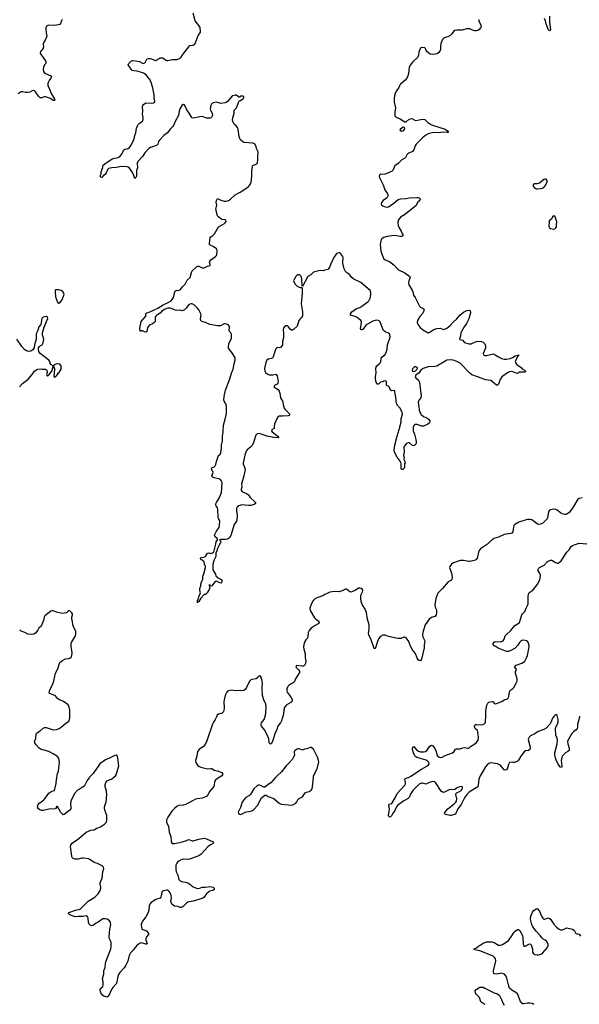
# Model space of a CAD drawing. Header units: inches. Extents: x 1954800 to 2060275, y 904969 to 1016298.
# Tile 49 of 77: x 2004461 to 2014614, y 955884 to 973749. Entities that reach past the tile are written whole.
import ezdxf

# ---------------------------------------------------------------- set-up
doc = ezdxf.new("R2010")
doc.units = ezdxf.units.IN
doc.header["$MEASUREMENT"] = 0
for name, color, linetype in [('C0905', 7, 'Continuous'), ('C0906', 7, 'Continuous'), ('C0907', 7, 'Continuous'), ('C0915', 7, 'Continuous'), ('C0916', 7, 'Continuous'), ('C0917', 7, 'Continuous')]:
    doc.layers.add(name, color=color, linetype=linetype)

msp = doc.modelspace()

# ---------------------------------------------------------------- linework, layer by layer
at = {"layer": 'C0905', "color": 6}
for points, elevation in [([(2005725, 960000), (2005690, 959955), (2005658, 959882), (2005637, 959850), (2005591, 959809), (2005509, 959770), (2005454, 959710), (2005389, 959570), (2005382, 959530), (2005392, 959450), (2005387, 959430), (2005371, 959409), (2005270, 959329), (2005250, 959325), (2005230, 959339), (2005210, 959366), (2005150, 959472), (2005134, 959474), (2005130, 959481), (2005125, 959450), (2005110, 959429), (2004990, 959423), (2004890, 959398), (2004859, 959399), (2004824, 959410), (2004801, 959430), (2004790, 959450), (2004787, 959467), (2004794, 959510), (2004811, 959530), (2004894, 959586), (2004914, 959606), (2004990, 959715), (2005046, 959754), (2005090, 959764), (2005124, 959890), (2005130, 959970), (2005137, 959990), (2005138, 960000)], 700), ([(2008080, 960000), (2008050, 959980), (2008010, 959943), (2007994, 959910), (2007992, 959870), (2007981, 959839), (2007910, 959753), (2007875, 959685), (2007858, 959662), (2007830, 959646), (2007774, 959626), (2007690, 959615), (2007650, 959605), (2007610, 959585), (2007530, 959537), (2007470, 959508), (2007430, 959498), (2007350, 959490), (2007321, 959479), (2007270, 959439), (2007220, 959390), (2007150, 959280), (2007127, 959230), (2007127, 959190), (2007160, 959110), (2007175, 959010), (2007202, 958930), (2007210, 958831), (2007230, 958804), (2007250, 958799), (2007270, 958800), (2007358, 958822), (2007410, 958830), (2007475, 958850), (2007510, 958869), (2007530, 958873), (2007590, 958852), (2007610, 958852), (2007710, 958882), (2007810, 958899), (2007850, 958888), (2007974, 958830), (2007976, 958810), (2007922, 958778), (2007877, 958743), (2007753, 958610), (2007710, 958581), (2007543, 958517), (2007510, 958512), (2007430, 958515), (2007390, 958506), (2007350, 958484), (2007330, 958470), (2007310, 958447), (2007296, 958410), (2007292, 958370), (2007295, 958330), (2007303, 958290), (2007331, 958230), (2007350, 958150), (2007370, 958124), (2007394, 958114), (2007470, 958102), (2007510, 958089), (2007550, 958067), (2007610, 958018), (2007670, 957989), (2007710, 957985), (2007770, 958007), (2007830, 958007), (2007910, 958022), (2007970, 958010), (2007988, 957990), (2007988, 957970), (2007968, 957950), (2007910, 957937), (2007890, 957927), (2007850, 957890), (2007810, 957830), (2007781, 957810), (2007730, 957790), (2007610, 957754), (2007536, 957744), (2007510, 957735), (2007490, 957721), (2007430, 957660), (2007390, 957638), (2007370, 957639), (2007330, 957661), (2007270, 957668), (2007243, 957683), (2007223, 957703), (2007209, 957729), (2007204, 957750), (2007213, 957810), (2007210, 957856), (2007190, 957906), (2007175, 957930), (2007150, 957953), (2007130, 957958), (2007070, 957945), (2007046, 957930), (2007039, 957910), (2007030, 957850), (2007023, 957830), (2007008, 957812), (2006930, 957786), (2006844, 957730), (2006820, 957700), (2006809, 957671), (2006806, 957594), (2006792, 957548), (2006751, 957470), (2006690, 957390), (2006666, 957330), (2006669, 957270), (2006680, 957250), (2006750, 957221), (2006769, 957209), (2006787, 957190), (2006798, 957170), (2006797, 957150), (2006758, 957102), (2006747, 957070), (2006749, 957049), (2006773, 956987), (2006763, 956977), (2006750, 956977), (2006670, 956997), (2006646, 956994), (2006590, 956955), (2006552, 956910), (2006528, 956872), (2006470, 956820), (2006446, 956770), (2006423, 956670), (2006379, 956581), (2006355, 956545), (2006277, 956463), (2006252, 956428), (2006240, 956390), (2006225, 956290), (2006216, 956264), (2006151, 956189), (2006129, 956150), (2006073, 956030), (2006050, 956016), (2005990, 956034), (2005970, 956046), (2005950, 956066), (2005935, 956090), (2005929, 956109), (2005924, 956156), (2005927, 956173), (2005967, 956210), (2005975, 956230), (2005975, 956290), (2005966, 956350), (2005989, 956430), (2005987, 956490), (2006014, 956550), (2006018, 956622), (2006025, 956655), (2006113, 956890), (2006123, 956930), (2006119, 957010), (2006093, 957073), (2006084, 957110), (2006098, 957250), (2006115, 957330), (2006108, 957370), (2006090, 957398), (2006050, 957427), (2006010, 957437), (2005970, 957435), (2005950, 957426), (2005884, 957376), (2005835, 957350), (2005802, 957318), (2005767, 957307), (2005739, 957319), (2005721, 957341), (2005707, 957370), (2005703, 957450), (2005692, 957470), (2005670, 957487), (2005610, 957476), (2005530, 957479), (2005470, 957471), (2005374, 957510), (2005345, 957530), (2005352, 957550), (2005370, 957559), (2005471, 957591), (2005550, 957608), (2005570, 957621), (2005706, 957754), (2005822, 957830), (2005882, 957890), (2005920, 957950), (2005935, 957990), (2005936, 958010), (2005920, 958070), (2005920, 958090), (2005957, 958170), (2005971, 958289), (2005987, 958350), (2005984, 958370), (2005956, 958396), (2005870, 958441), (2005830, 958449), (2005810, 958457), (2005736, 958510), (2005710, 958521), (2005617, 958537), (2005590, 958534), (2005523, 958517), (2005470, 958519), (2005430, 958530), (2005411, 958550), (2005406, 958570), (2005386, 958750), (2005390, 958774), (2005413, 958807), (2005532, 958890), (2005670, 959008), (2005750, 959043), (2005811, 959049), (2005862, 959078), (2005930, 959105), (2006000, 959150), (2006021, 959170), (2006034, 959190), (2006043, 959230), (2006040, 959310), (2006005, 959405), (2005999, 959450), (2006005, 959490), (2006029, 959551), (2006043, 959690), (2006034, 959750), (2006009, 959830), (2006010, 959870), (2006026, 959910), (2006050, 959940), (2006070, 959954), (2006118, 959970), (2006150, 959989), (2006163, 960000)], 700), ([(2009103, 960000), (2009015, 959905), (2008990, 959882), (2008910, 959825), (2008890, 959822), (2008830, 959856), (2008810, 959863), (2008790, 959862), (2008770, 959851), (2008710, 959793), (2008648, 959692), (2008630, 959671), (2008565, 959635), (2008519, 959590), (2008495, 959550), (2008466, 959454), (2008426, 959370), (2008429, 959349), (2008450, 959332), (2008470, 959330), (2008510, 959349), (2008552, 959368), (2008670, 959396), (2008710, 959418), (2008776, 959490), (2008851, 959629), (2008870, 959650), (2008910, 959678), (2008930, 959678), (2008970, 959654), (2009070, 959617), (2009170, 959531), (2009190, 959520), (2009210, 959515), (2009390, 959495), (2009430, 959507), (2009470, 959535), (2009490, 959559), (2009514, 959606), (2009530, 959620), (2009589, 959651), (2009638, 959722), (2009664, 959736), (2009710, 959745), (2009750, 959767), (2009767, 959793), (2009776, 959830), (2009791, 960000)], 800)]:
    msp.add_lwpolyline(points, dxfattribs=dict(at, elevation=elevation))
at = {"layer": 'C0906', "color": 6}
for points, elevation in [([(2010000, 969202), (2009970, 969193), (2009910, 969197), (2009790, 969169), (2009743, 969117), (2009690, 969089), (2009590, 968906), (2009585, 968925), (2009580, 969050), (2009569, 969089), (2009550, 969110), (2009530, 969117), (2009510, 969117), (2009490, 969108), (2009470, 969090), (2009446, 969050), (2009430, 969010), (2009432, 968992), (2009457, 968950), (2009495, 968915), (2009530, 968896), (2009550, 968891), (2009572, 968892), (2009584, 968884), (2009586, 968790), (2009569, 968591), (2009590, 968450), (2009593, 968390), (2009589, 968370), (2009575, 968345), (2009554, 968330), (2009526, 968294), (2009493, 968187), (2009430, 968126), (2009410, 968117), (2009390, 968117), (2009370, 968131), (2009350, 968156), (2009339, 968179), (2009317, 968197), (2009290, 968195), (2009258, 968170), (2009246, 968150), (2009241, 968130), (2009247, 968053), (2009245, 967975), (2009230, 967910), (2009227, 967850), (2009218, 967830), (2009190, 967802), (2009170, 967798), (2009130, 967801), (2009110, 967774), (2009090, 967730), (2009057, 967630), (2009045, 967610), (2009030, 967600), (2008969, 967591), (2008942, 967570), (2008926, 967530), (2008903, 967423), (2008908, 967370), (2008919, 967350), (2008950, 967325), (2008990, 967306), (2009010, 967304), (2009054, 967306), (2009110, 967317), (2009130, 967286), (2009147, 967213), (2009148, 967190), (2009143, 967157), (2009130, 967136), (2009083, 967110), (2009073, 967090), (2009150, 967039), (2009170, 967010), (2009182, 966970), (2009194, 966890), (2009210, 966857), (2009231, 966831), (2009242, 966770), (2009262, 966702), (2009277, 966677), (2009364, 966590), (2009351, 966570), (2009330, 966564), (2009230, 966557), (2009170, 966558), (2009149, 966551), (2009136, 966530), (2009085, 966415), (2009077, 966370), (2009076, 966330), (2009037, 966310), (2009032, 966290), (2009043, 966270), (2009097, 966230), (2009130, 966199), (2009147, 966190), (2009161, 966170), (2009156, 966164), (2009069, 966171), (2008950, 966194), (2008825, 966235), (2008790, 966239), (2008770, 966234), (2008747, 966210), (2008704, 966076), (2008677, 966023), (2008649, 965991), (2008590, 965945), (2008570, 965918), (2008548, 965850), (2008518, 965710), (2008517, 965690), (2008521, 965670), (2008542, 965630), (2008549, 965590), (2008529, 965470), (2008483, 965330), (2008492, 965270), (2008478, 965230), (2008478, 965210), (2008490, 965193), (2008503, 965183), (2008578, 965150), (2008611, 965130), (2008641, 965081), (2008724, 965010), (2008738, 964990), (2008741, 964970), (2008718, 964950), (2008650, 964935), (2008610, 964933), (2008550, 964942), (2008490, 964944), (2008434, 964926), (2008412, 964910), (2008403, 964897), (2008393, 964870), (2008393, 964850), (2008408, 964750), (2008402, 964678), (2008392, 964650), (2008351, 964589), (2008292, 964388), (2008267, 964350), (2008230, 964326), (2008190, 964318), (2008110, 964320), (2008087, 964310), (2008105, 964290), (2008109, 964270), (2008105, 964255), (2008084, 964230), (2008075, 964205), (2008048, 964152), (2008038, 964110), (2008019, 964070), (2008017, 964010), (2007988, 963950), (2007964, 963870), (2007966, 963766), (2008012, 963690), (2008021, 963661), (2008063, 963623), (2008117, 963590), (2008130, 963575), (2008130, 963544), (2008110, 963527), (2008090, 963532), (2008030, 963564), (2008010, 963555), (2007950, 963479), (2007930, 963468), (2007918, 963490), (2007910, 963493), (2007894, 963490), (2007912, 963450), (2007896, 963410), (2007870, 963365), (2007862, 963358), (2007850, 963329), (2007830, 963322), (2007810, 963322), (2007746, 963254), (2007710, 963194), (2007696, 963184), (2007690, 963169), (2007687, 963210), (2007699, 963230), (2007710, 963276), (2007743, 963350), (2007732, 963390), (2007732, 963428), (2007745, 963475), (2007747, 963510), (2007758, 963550), (2007784, 963590), (2007783, 963650), (2007803, 963697), (2007833, 963810), (2007831, 963830), (2007817, 963870), (2007809, 963910), (2007792, 963932), (2007759, 963950), (2007742, 963970), (2007742, 963978), (2007746, 963990), (2007800, 964000), (2007830, 964011), (2007871, 964069), (2007890, 964076), (2007930, 964066), (2007950, 964068), (2007984, 964090), (2008021, 964230), (2008027, 964273), (2008048, 964310), (2008047, 964330), (2008004, 964370), (2007998, 964390), (2008001, 964410), (2008030, 964469), (2008073, 964530), (2008086, 964570), (2008090, 964650), (2008087, 964670), (2008070, 964699), (2008064, 964724), (2008058, 964870), (2008050, 964893), (2008024, 964930), (2008016, 964950), (2008032, 964990), (2008081, 965070), (2008121, 965170), (2008131, 965250), (2008133, 965350), (2008119, 965390), (2008105, 965405), (2008090, 965413), (2007990, 965439), (2007964, 965450), (2007945, 965470), (2007971, 965531), (2007947, 965587), (2007944, 965610), (2007954, 965626), (2007990, 965638), (2008008, 965652), (2008019, 965681), (2008030, 965731), (2008070, 965841), (2008090, 965851), (2008104, 965870), (2008112, 965890), (2008122, 965970), (2008122, 966030), (2008141, 966110), (2008140, 966190), (2008153, 966270), (2008156, 966390), (2008190, 966501), (2008210, 966579), (2008213, 966610), (2008216, 966690), (2008214, 966734), (2008201, 966781), (2008170, 966829), (2008165, 966845), (2008170, 966910), (2008198, 967030), (2008271, 967230), (2008304, 967336), (2008335, 967410), (2008354, 967506), (2008373, 967570), (2008373, 967613), (2008367, 967627), (2008313, 967713), (2008263, 967770), (2008252, 967790), (2008248, 967810), (2008257, 967870), (2008301, 967970), (2008306, 968006), (2008304, 968044), (2008290, 968069), (2008269, 968090), (2008261, 968110), (2008269, 968170), (2008265, 968185), (2008250, 968209), (2008230, 968221), (2008190, 968233), (2008170, 968229), (2008103, 968197), (2008050, 968192), (2007910, 968217), (2007830, 968252), (2007766, 968270), (2007749, 968289), (2007741, 968321), (2007752, 968390), (2007750, 968410), (2007710, 968487), (2007690, 968516), (2007632, 968570), (2007590, 968591), (2007570, 968595), (2007530, 968584), (2007484, 968516), (2007453, 968487), (2007428, 968472), (2007410, 968468), (2007370, 968476), (2007310, 968470), (2007279, 968479), (2007215, 968510), (2007190, 968514), (2007147, 968513), (2007102, 968498), (2007042, 968458), (2007010, 968426), (2006950, 968390), (2006931, 968370), (2006920, 968350), (2006922, 968290), (2006917, 968270), (2006890, 968242), (2006870, 968229), (2006826, 968214), (2006804, 968196), (2006782, 968158), (2006767, 968093), (2006758, 968082), (2006750, 968078), (2006724, 968084), (2006690, 968106), (2006670, 968102), (2006650, 968089), (2006640, 968130), (2006641, 968150), (2006667, 968270), (2006748, 968370), (2006750, 968410), (2006758, 968422), (2006766, 968430), (2006810, 968444), (2006970, 968517), (2007064, 968576), (2007144, 968610), (2007210, 968650), (2007230, 968673), (2007250, 968710), (2007264, 968750), (2007268, 968792), (2007274, 968810), (2007290, 968828), (2007306, 968834), (2007350, 968839), (2007370, 968846), (2007417, 968903), (2007446, 968930), (2007462, 968950), (2007499, 969021), (2007554, 969070), (2007577, 969163), (2007590, 969190), (2007670, 969265), (2007690, 969276), (2007710, 969274), (2007770, 969249), (2007790, 969244), (2007810, 969245), (2007870, 969277), (2007898, 969282), (2007915, 969290), (2007919, 969310), (2007906, 969350), (2007912, 969370), (2007932, 969390), (2008014, 969450), (2008033, 969470), (2008040, 969490), (2008043, 969550), (2008041, 969570), (2008029, 969590), (2007970, 969636), (2007919, 969659), (2007905, 969670), (2007903, 969690), (2007916, 969790), (2007930, 969812), (2007968, 969832), (2007998, 969862), (2008070, 969988), (2008090, 970000)], 600), ([(2004455, 967085), (2004510, 967150), (2004614, 967226), (2004687, 967310), (2004731, 967369), (2004770, 967403), (2004790, 967410), (2004830, 967415), (2004871, 967409), (2004931, 967411), (2004950, 967396), (2004960, 967370), (2004960, 967350), (2004948, 967308), (2004951, 967291), (2004967, 967287), (2004999, 967310), (2005047, 967370), (2005068, 967448), (2005068, 967468), (2005028, 967490), (2005015, 967510), (2005017, 967530), (2005009, 967550), (2004989, 967570), (2004833, 967693), (2004810, 967730), (2004800, 967770), (2004804, 967796), (2004818, 967822), (2004841, 967839), (2004870, 967849), (2004890, 967885), (2004898, 967950), (2004874, 968030), (2004874, 968070), (2004906, 968170), (2004949, 968271), (2004969, 968330), (2004968, 968350), (2004950, 968362), (2004910, 968356), (2004890, 968349), (2004863, 968330), (2004843, 968217), (2004806, 968174), (2004793, 968107), (2004762, 968050), (2004758, 968030), (2004759, 967950), (2004730, 967850), (2004722, 967798), (2004700, 967760), (2004666, 967734), (2004630, 967730), (2004610, 967733), (2004582, 967742), (2004557, 967757), (2004501, 967821), (2004410, 967950)], 700), ([(2010000, 963317), (2009970, 963300), (2009850, 963257), (2009810, 963233), (2009790, 963215), (2009772, 963190), (2009736, 963110), (2009728, 963070), (2009734, 963030), (2009810, 962898), (2009833, 962873), (2009881, 962841), (2009890, 962830), (2009892, 962810), (2009877, 962790), (2009822, 962758), (2009750, 962706), (2009713, 962667), (2009693, 962630), (2009689, 962550), (2009683, 962530), (2009650, 962495), (2009634, 962470), (2009617, 962410), (2009611, 962370), (2009616, 962330), (2009641, 962250), (2009639, 962170), (2009652, 962110), (2009644, 962070), (2009628, 962032), (2009610, 962021), (2009590, 962018), (2009491, 962029), (2009477, 962023), (2009470, 962010), (2009484, 961990), (2009527, 961947), (2009536, 961930), (2009535, 961905), (2009466, 961790), (2009439, 961730), (2009424, 961716), (2009372, 961690), (2009345, 961670), (2009324, 961650), (2009307, 961610), (2009307, 961570), (2009315, 961550), (2009387, 961450), (2009403, 961410), (2009406, 961390), (2009396, 961370), (2009381, 961359), (2009295, 961310), (2009275, 961290), (2009264, 961270), (2009253, 961230), (2009246, 961150), (2009214, 961026), (2009195, 960990), (2009158, 960950), (2009145, 960930), (2009126, 960870), (2009090, 960790), (2009053, 960670), (2009030, 960618), (2009010, 960603), (2008990, 960626), (2008980, 960700), (2008959, 960759), (2008903, 960863), (2008847, 960930), (2008840, 960950), (2008841, 960970), (2008850, 960990), (2008894, 961050), (2008921, 961130), (2008928, 961170), (2008935, 961290), (2008929, 961330), (2008889, 961410), (2008868, 961490), (2008859, 961630), (2008868, 961710), (2008850, 961809), (2008830, 961838), (2008810, 961844), (2008790, 961829), (2008777, 961810), (2008750, 961791), (2008670, 961775), (2008650, 961767), (2008630, 961750), (2008577, 961630), (2008557, 961603), (2008530, 961580), (2008490, 961572), (2008430, 961576), (2008370, 961571), (2008310, 961583), (2008247, 961570), (2008230, 961563), (2008217, 961550), (2008190, 961490), (2008168, 961408), (2008165, 961370), (2008169, 961269), (2008162, 961210), (2008154, 961186), (2008134, 961166), (2008070, 961151), (2008046, 961130), (2008030, 961103), (2008009, 961050), (2007977, 961003), (2007961, 960970), (2007854, 960666), (2007824, 960596), (2007797, 960563), (2007718, 960510), (2007687, 960470), (2007672, 960388), (2007650, 960310), (2007657, 960270), (2007685, 960225), (2007719, 960199), (2007750, 960185), (2007870, 960157), (2007930, 960163), (2007950, 960160), (2007992, 960132), (2008070, 960115), (2008128, 960088), (2008143, 960070), (2008142, 960050), (2008127, 960030), (2008080, 960000)], 700), ([(2005138, 960000), (2005146, 960070), (2005165, 960115), (2005182, 960270), (2005173, 960350), (2005150, 960379), (2005067, 960430), (2004990, 960469), (2004836, 960516), (2004810, 960537), (2004762, 960590), (2004733, 960630), (2004728, 960650), (2004753, 960710), (2004763, 960790), (2004783, 960817), (2004833, 960847), (2004890, 960896), (2004910, 960905), (2004944, 960904), (2005050, 960870), (2005073, 960867), (2005130, 960871), (2005178, 960890), (2005211, 960910), (2005290, 960982), (2005350, 961024), (2005362, 961050), (2005370, 961083), (2005368, 961230), (2005355, 961290), (2005340, 961320), (2005257, 961377), (2005173, 961413), (2005150, 961433), (2005110, 961482), (2005070, 961502), (2005003, 961523), (2004995, 961535), (2005008, 961590), (2005051, 961669), (2005083, 961750), (2005093, 961810), (2005113, 961890), (2005156, 961970), (2005175, 962050), (2005192, 962088), (2005223, 962117), (2005290, 962152), (2005350, 962156), (2005370, 962163), (2005399, 962190), (2005410, 962210), (2005414, 962266), (2005395, 962370), (2005398, 962430), (2005404, 962450), (2005471, 962569), (2005482, 962610), (2005477, 962657), (2005447, 962710), (2005426, 962770), (2005420, 962830), (2005408, 962870), (2005410, 962910), (2005420, 962950), (2005419, 962970), (2005410, 962989), (2005370, 963026), (2005351, 963029), (2005311, 962990), (2005270, 962980), (2005230, 962977), (2005130, 962998), (2005070, 963021), (2005050, 963024), (2005024, 963016), (2004970, 962978), (2004917, 962930), (2004907, 962910), (2004894, 962850), (2004852, 962748), (2004809, 962710), (2004789, 962670), (2004750, 962618), (2004718, 962602), (2004670, 962597), (2004610, 962602), (2004556, 962630), (2004490, 962654), (2004461, 962681)], 700), ([(2006163, 960000), (2006198, 960030), (2006213, 960050), (2006259, 960210), (2006243, 960350), (2006230, 960395), (2006210, 960404), (2006190, 960398), (2006091, 960349), (2006018, 960322), (2005913, 960250), (2005878, 960190), (2005818, 960110), (2005796, 960070), (2005733, 960010), (2005725, 960000)], 700), ([(2009791, 960000), (2009794, 960030), (2009861, 960159), (2009886, 960286), (2009885, 960310), (2009866, 960366), (2009790, 960515), (2009750, 960544), (2009730, 960546), (2009670, 960519), (2009630, 960514), (2009590, 960496), (2009530, 960522), (2009510, 960521), (2009484, 960510), (2009456, 960490), (2009441, 960470), (2009438, 960450), (2009444, 960410), (2009440, 960390), (2009409, 960330), (2009343, 960257), (2009294, 960210), (2009210, 960105), (2009130, 960029), (2009103, 960000)], 800)]:
    msp.add_lwpolyline(points, dxfattribs=dict(at, elevation=elevation))
at = {"layer": 'C0906', "color": 6, "elevation": 700}
for points in [[(2005168, 968850), (2005112, 968850), (2005104, 968830), (2005103, 968810), (2005110, 968722), (2005150, 968626), (2005170, 968605), (2005190, 968611), (2005234, 968666), (2005265, 968750), (2005266, 968770), (2005243, 968810), (2005215, 968835)], [(2005150, 967504), (2005138, 967502), (2005102, 967490), (2005072, 967470), (2005072, 967450), (2005090, 967422), (2005094, 967406), (2005079, 967279), (2005090, 967261), (2005110, 967267), (2005130, 967287), (2005162, 967338), (2005175, 967350), (2005211, 967409), (2005216, 967430), (2005212, 967470), (2005190, 967497)]]:
    msp.add_lwpolyline(points, close=True, dxfattribs=at)
at = {"layer": 'C0907', "color": 6, "elevation": 600}
for points in [[(2008090, 970000), (2008175, 970050), (2008190, 970061), (2008209, 970090), (2008204, 970110), (2008190, 970118), (2008130, 970126), (2008110, 970138), (2008070, 970170), (2008052, 970192), (2008038, 970230), (2008023, 970290), (2008022, 970310), (2008035, 970385), (2008024, 970436), (2008029, 970471), (2008050, 970503), (2008110, 970472), (2008170, 970455), (2008210, 970457), (2008249, 970471), (2008285, 970495), (2008370, 970574), (2008460, 970620), (2008546, 970674), (2008606, 970714), (2008625, 970735), (2008649, 970771), (2008658, 970802), (2008671, 970910), (2008670, 970990), (2008683, 971090), (2008690, 971103), (2008703, 971110), (2008754, 971126), (2008773, 971150), (2008783, 971210), (2008779, 971281), (2008790, 971330), (2008787, 971350), (2008760, 971410), (2008750, 971450), (2008727, 971490), (2008710, 971504), (2008690, 971509), (2008530, 971523), (2008510, 971530), (2008469, 971569), (2008454, 971594), (2008443, 971630), (2008423, 971757), (2008413, 971793), (2008390, 971826), (2008355, 971855), (2008330, 971903), (2008324, 971930), (2008326, 971970), (2008352, 972050), (2008350, 972090), (2008354, 972110), (2008393, 972150), (2008430, 972247), (2008450, 972282), (2008470, 972285), (2008508, 972310), (2008528, 972330), (2008528, 972350), (2008510, 972359), (2008490, 972364), (2008470, 972361), (2008456, 972350), (2008450, 972338), (2008430, 972349), (2008390, 972382), (2008370, 972382), (2008330, 972368), (2008304, 972350), (2008230, 972265), (2008210, 972248), (2008190, 972240), (2008110, 972231), (2008030, 972250), (2007977, 972243), (2007950, 972230), (2007930, 972194), (2007918, 972130), (2007924, 972110), (2007953, 972050), (2007958, 972010), (2007950, 971988), (2007929, 971971), (2007910, 971964), (2007870, 971961), (2007850, 971964), (2007790, 971988), (2007769, 971991), (2007731, 971989), (2007616, 971964), (2007590, 971971), (2007570, 971990), (2007537, 972050), (2007491, 972111), (2007450, 972205), (2007430, 972210), (2007403, 972190), (2007365, 972130), (2007353, 972090), (2007342, 972010), (2007286, 971914), (2007253, 971830), (2007240, 971810), (2007190, 971760), (2007141, 971699), (2007074, 971646), (2006995, 971565), (2006980, 971540), (2006969, 971490), (2006948, 971472), (2006890, 971447), (2006834, 971430), (2006807, 971410), (2006729, 971331), (2006690, 971264), (2006605, 971175), (2006593, 971147), (2006596, 971064), (2006582, 971010), (2006580, 970910), (2006570, 970884), (2006550, 970869), (2006523, 970943), (2006496, 970996), (2006454, 971054), (2006432, 971072), (2006410, 971081), (2006310, 971085), (2006210, 971070), (2006130, 971064), (2006071, 971049), (2006061, 971039), (2006030, 970970), (2006010, 970943), (2005979, 970921), (2005950, 970886), (2005929, 970890), (2005929, 970929), (2005941, 970950), (2005938, 970990), (2005968, 971070), (2005968, 971090), (2005977, 971110), (2006030, 971153), (2006130, 971220), (2006157, 971230), (2006250, 971249), (2006270, 971261), (2006317, 971310), (2006350, 971390), (2006370, 971400), (2006410, 971405), (2006430, 971412), (2006455, 971430), (2006485, 971470), (2006536, 971590), (2006551, 971650), (2006570, 971695), (2006582, 971778), (2006597, 971823), (2006610, 971846), (2006630, 971867), (2006690, 971906), (2006703, 971930), (2006702, 971970), (2006687, 972033), (2006698, 972090), (2006690, 972170), (2006695, 972190), (2006707, 972210), (2006730, 972229), (2006750, 972238), (2006850, 972232), (2006890, 972239), (2006910, 972251), (2006914, 972270), (2006900, 972330), (2006902, 972390), (2006888, 972448), (2006879, 972510), (2006838, 972630), (2006816, 972670), (2006753, 972750), (2006710, 972776), (2006670, 972793), (2006593, 972813), (2006530, 972821), (2006503, 972830), (2006482, 972850), (2006439, 972910), (2006431, 972930), (2006436, 972950), (2006476, 972990), (2006490, 973001), (2006510, 973007), (2006610, 972997), (2006633, 972990), (2006690, 972961), (2006710, 972957), (2006730, 972964), (2006736, 972970), (2006768, 973032), (2006796, 973044), (2006830, 973046), (2006850, 973041), (2006910, 973012), (2006930, 973010), (2006950, 973018), (2006990, 973046), (2007010, 973054), (2007050, 973058), (2007070, 973050), (2007110, 973017), (2007130, 973006), (2007150, 973007), (2007233, 973027), (2007310, 973028), (2007350, 973037), (2007372, 973048), (2007392, 973068), (2007421, 973119), (2007550, 973278), (2007610, 973284), (2007630, 973296), (2007643, 973317), (2007699, 973461), (2007738, 973510), (2007743, 973530), (2007735, 973610), (2007710, 973642), (2007696, 973670), (2007643, 973730), (2007609, 973870)], [(2005230, 973750), (2005218, 973730), (2005202, 973678), (2005190, 973663), (2005167, 973653), (2005090, 973641), (2004990, 973652), (2004970, 973646), (2004946, 973630), (2004936, 973610), (2004934, 973586), (2004940, 973510), (2004954, 973450), (2004923, 973377), (2004892, 973330), (2004888, 973310), (2004893, 973253), (2004888, 973230), (2004870, 973202), (2004841, 973170), (2004834, 973150), (2004836, 973130), (2004848, 973110), (2004890, 973063), (2004934, 972990), (2004935, 972965), (2004928, 972950), (2004910, 972928), (2004893, 972890), (2004888, 972848), (2004894, 972810), (2004908, 972790), (2004932, 972772), (2005026, 972730), (2005036, 972710), (2005029, 972690), (2005004, 972656), (2004980, 972610), (2004973, 972590), (2004972, 972552), (2005001, 972490), (2005036, 972396), (2005090, 972310), (2005096, 972290), (2005090, 972284), (2005070, 972283), (2005018, 972318), (2004928, 972352), (2004910, 972353), (2004870, 972334), (2004851, 972330), (2004830, 972334), (2004800, 972360), (2004750, 972441), (2004730, 972459), (2004710, 972463), (2004690, 972459), (2004644, 972436), (2004606, 972426), (2004565, 972425), (2004510, 972440), (2004490, 972437), (2004435, 972405)]]:
    msp.add_lwpolyline(points, dxfattribs=at)
at = {"layer": 'C0915', "color": 6, "elevation": 700}
for points in [[(2012802, 960000), (2012791, 959969), (2012781, 959859), (2012770, 959831), (2012650, 959759), (2012610, 959729), (2012573, 959690), (2012530, 959630), (2012470, 959509), (2012409, 959430), (2012370, 959334), (2012290, 959310), (2012270, 959310), (2012179, 959330), (2012168, 959350), (2012190, 959390), (2012229, 959430), (2012341, 959519), (2012372, 959550), (2012383, 959570), (2012391, 959610), (2012372, 959688), (2012375, 959705), (2012395, 959725), (2012430, 959740), (2012470, 959766), (2012490, 959790), (2012497, 959810), (2012493, 959833), (2012470, 959838), (2012442, 959830), (2012399, 959810), (2012350, 959778), (2012290, 959783), (2012250, 959776), (2012170, 959734), (2012150, 959728), (2012130, 959733), (2012110, 959753), (2012003, 959910), (2011990, 959921), (2011970, 959926), (2011910, 959913), (2011830, 959881), (2011810, 959882), (2011770, 959897), (2011750, 959899), (2011710, 959881), (2011670, 959845), (2011596, 959764), (2011559, 959710), (2011525, 959635), (2011510, 959617), (2011430, 959578), (2011314, 959490), (2011295, 959465), (2011270, 959402), (2011250, 959370), (2011230, 959350), (2011210, 959307), (2011190, 959288), (2011170, 959277), (2011158, 959290), (2011154, 959310), (2011173, 959427), (2011159, 959510), (2011165, 959515), (2011212, 959530), (2011279, 959641), (2011309, 959710), (2011452, 959868), (2011461, 959890), (2011463, 959910), (2011448, 959972), (2011460, 959980), (2011510, 959999), (2011513, 960000)], [(2013790, 955879), (2013757, 955897), (2013714, 955906), (2013672, 955908), (2013610, 955891), (2013592, 955892), (2013570, 955904), (2013540, 955950), (2013510, 956033), (2013490, 956073), (2013461, 956101), (2013390, 956138), (2013350, 956177), (2013334, 956214), (2013300, 956360), (2013281, 956401), (2013257, 956430), (2013240, 956440), (2013210, 956447), (2013110, 956433), (2013076, 956436), (2013065, 956445), (2013057, 956470), (2013059, 956490), (2013099, 956670), (2013095, 956710), (2013084, 956730), (2013050, 956757), (2012890, 956827), (2012807, 956853), (2012715, 956870), (2012709, 956890), (2012750, 956912), (2012790, 956944), (2012830, 956966), (2012856, 956990), (2012930, 957016), (2013030, 957020), (2013070, 957008), (2013150, 956960), (2013170, 956957), (2013210, 956965), (2013270, 956997), (2013330, 957044), (2013380, 957110), (2013430, 957193), (2013450, 957213), (2013490, 957240), (2013510, 957242), (2013530, 957227), (2013584, 957130), (2013592, 957090), (2013594, 956974), (2013605, 956945), (2013610, 956941), (2013630, 956941), (2013710, 956982), (2013730, 956977), (2013741, 956961), (2013762, 956890), (2013766, 956830), (2013776, 956810), (2013810, 956787), (2013850, 956780), (2013876, 956784), (2013930, 956800), (2013950, 956816), (2014030, 956910), (2014048, 956950), (2014048, 956970), (2014031, 957010), (2014016, 957030), (2013996, 957050), (2013953, 957073), (2013931, 957091), (2013906, 957130), (2013832, 957212), (2013770, 957290), (2013753, 957330), (2013730, 957430), (2013737, 957483), (2013750, 957523), (2013766, 957554), (2013790, 957584), (2013830, 957618), (2013850, 957625), (2013890, 957577), (2013925, 957485), (2013950, 957447), (2013971, 957431), (2013990, 957432), (2014049, 957451), (2014070, 957449), (2014093, 957430), (2014150, 957339), (2014201, 957281), (2014246, 957246), (2014270, 957237), (2014310, 957238), (2014390, 957269), (2014410, 957268), (2014490, 957250), (2014518, 957230), (2014550, 957170), (2014570, 957160), (2014590, 957162), (2014610, 957156), (2014638, 957118)], [(2012899, 955879), (2012829, 955930), (2012819, 955950), (2012812, 955990), (2012803, 956010), (2012740, 956070), (2012730, 956085), (2012724, 956130), (2012745, 956155), (2012810, 956193), (2012830, 956197), (2012867, 956193), (2012900, 956180), (2012970, 956138), (2013070, 956091), (2013130, 956076), (2013164, 956044), (2013203, 955970), (2013221, 955921), (2013251, 955870)]]:
    msp.add_lwpolyline(points, dxfattribs=at)
at = {"layer": 'C0916', "color": 6}
for points, elevation in [([(2011333, 970000), (2011345, 969970), (2011384, 969910), (2011403, 969870), (2011412, 969850), (2011413, 969830), (2011390, 969818), (2011370, 969816), (2011270, 969832), (2011210, 969830), (2011130, 969816), (2011065, 969795), (2011039, 969781), (2011021, 969759), (2011001, 969670), (2011012, 969550), (2011055, 969435), (2011070, 969410), (2011093, 969393), (2011170, 969362), (2011255, 969295), (2011301, 969241), (2011333, 969213), (2011450, 969155), (2011537, 969090), (2011544, 969070), (2011520, 969010), (2011513, 968973), (2011520, 968940), (2011575, 968855), (2011594, 968810), (2011606, 968750), (2011638, 968710), (2011712, 968552), (2011734, 968534), (2011783, 968510), (2011800, 968490), (2011779, 968430), (2011719, 968361), (2011677, 968290), (2011675, 968250), (2011691, 968210), (2011706, 968190), (2011726, 968166), (2011768, 968130), (2011870, 968070), (2011890, 968071), (2011973, 968127), (2012030, 968148), (2012089, 968149), (2012149, 968129), (2012170, 968132), (2012210, 968151), (2012270, 968198), (2012330, 968269), (2012390, 968322), (2012447, 968390), (2012510, 968444), (2012571, 968471), (2012610, 968476), (2012630, 968472), (2012639, 968450), (2012639, 968430), (2012610, 968324), (2012570, 968239), (2012523, 968177), (2012476, 968090), (2012467, 968067), (2012458, 968010), (2012440, 967950), (2012444, 967944), (2012494, 967934), (2012530, 967889), (2012610, 967867), (2012653, 967867), (2012730, 967904), (2012770, 967915), (2012842, 967910), (2012870, 967899), (2012898, 967870), (2012913, 967830), (2012911, 967790), (2012872, 967690), (2012876, 967670), (2012898, 967658), (2012930, 967659), (2013050, 967685), (2013090, 967670), (2013150, 967630), (2013204, 967604), (2013250, 967591), (2013290, 967589), (2013357, 967603), (2013400, 967620), (2013450, 967648), (2013498, 967662), (2013511, 967671), (2013511, 967650), (2013499, 967641), (2013461, 967579), (2013453, 967550), (2013454, 967530), (2013477, 967497), (2013564, 967430), (2013576, 967416), (2013620, 967390), (2013640, 967370), (2013630, 967356), (2013610, 967352), (2013530, 967356), (2013490, 967330), (2013470, 967333), (2013410, 967361), (2013390, 967366), (2013350, 967357), (2013310, 967341), (2013210, 967266), (2013179, 967221), (2013150, 967136), (2013130, 967116), (2013110, 967117), (2013010, 967204), (2012910, 967214), (2012785, 967265), (2012664, 967304), (2012620, 967340), (2012454, 967514), (2012390, 967548), (2012327, 967570), (2012285, 967575), (2012211, 967569), (2012190, 967561), (2012030, 967464), (2011990, 967456), (2011870, 967450), (2011782, 967418), (2011745, 967395), (2011724, 967370), (2011710, 967344), (2011650, 967298), (2011639, 967270), (2011646, 967250), (2011694, 967210), (2011712, 967172), (2011743, 966917), (2011738, 966890), (2011708, 966850), (2011697, 966830), (2011693, 966810), (2011705, 966725), (2011707, 966667), (2011718, 966630), (2011747, 966587), (2011790, 966551), (2011845, 966525), (2011879, 966499), (2011900, 966470), (2011902, 966450), (2011888, 966430), (2011863, 966410), (2011790, 966374), (2011750, 966373), (2011670, 966407), (2011630, 966403), (2011610, 966385), (2011599, 966350), (2011597, 966290), (2011621, 966230), (2011649, 966130), (2011655, 966090), (2011653, 966067), (2011648, 966050), (2011631, 966030), (2011610, 966019), (2011585, 966025), (2011532, 966072), (2011510, 966073), (2011481, 966059), (2011443, 966017), (2011432, 965990), (2011439, 965910), (2011425, 965850), (2011437, 965803), (2011431, 965770), (2011451, 965730), (2011456, 965710), (2011445, 965690), (2011445, 965630), (2011436, 965610), (2011410, 965589), (2011390, 965589), (2011381, 965610), (2011381, 965690), (2011374, 965714), (2011361, 965741), (2011310, 965813), (2011270, 965890), (2011260, 965910), (2011257, 965937), (2011270, 966030), (2011282, 966070), (2011291, 966130), (2011345, 966315), (2011379, 966450), (2011382, 966510), (2011407, 966590), (2011403, 966623), (2011362, 966702), (2011318, 966750), (2011300, 966790), (2011289, 966830), (2011285, 966905), (2011271, 966951), (2011266, 967010), (2011250, 967020), (2011210, 967017), (2011190, 967025), (2011166, 967086), (2011150, 967098), (2011126, 967106), (2011118, 967118), (2011114, 967134), (2011116, 967170), (2011110, 967191), (2011090, 967196), (2011070, 967190), (2011050, 967176), (2011010, 967171), (2010970, 967135), (2010950, 967138), (2010930, 967170), (2010916, 967230), (2010918, 967270), (2010931, 967350), (2010923, 967410), (2010929, 967450), (2010943, 967470), (2010991, 967509), (2011008, 967530), (2011015, 967550), (2011022, 967610), (2011036, 967630), (2011084, 967670), (2011111, 967709), (2011127, 967770), (2011136, 967850), (2011185, 967990), (2011179, 968030), (2011168, 968050), (2011150, 968063), (2011090, 968088), (2011061, 968110), (2011043, 968150), (2011004, 968264), (2010985, 968285), (2010950, 968298), (2010910, 968294), (2010870, 968282), (2010770, 968226), (2010750, 968212), (2010730, 968190), (2010690, 968134), (2010670, 968121), (2010662, 968122), (2010650, 968129), (2010647, 968147), (2010662, 968250), (2010661, 968270), (2010651, 968291), (2010586, 968346), (2010550, 968362), (2010479, 968379), (2010461, 968390), (2010462, 968410), (2010486, 968450), (2010570, 968511), (2010630, 968529), (2010667, 968550), (2010775, 968630), (2010794, 968650), (2010810, 968671), (2010825, 968710), (2010833, 968790), (2010824, 968830), (2010650, 968980), (2010590, 969013), (2010546, 969026), (2010521, 969041), (2010489, 969069), (2010443, 969123), (2010390, 969161), (2010370, 969181), (2010347, 969230), (2010323, 969330), (2010321, 969350), (2010330, 969430), (2010326, 969450), (2010290, 969499), (2010270, 969516), (2010250, 969521), (2010210, 969506), (2010170, 969455), (2010116, 969350), (2010086, 969270), (2010070, 969239), (2010050, 969216), (2010000, 969202)], 600), ([(2014063, 970000), (2014064, 969990), (2014074, 969970), (2014090, 969960), (2014150, 969948), (2014170, 969953), (2014190, 969971), (2014198, 969990), (2014199, 970000)], 700), ([(2014665, 965075), (2014610, 965060), (2014590, 965049), (2014490, 964886), (2014428, 964810), (2014390, 964780), (2014370, 964774), (2014350, 964774), (2014310, 964781), (2014270, 964804), (2014210, 964851), (2014190, 964862), (2014150, 964869), (2014090, 964855), (2014070, 964841), (2014047, 964790), (2014039, 964710), (2014029, 964691), (2013950, 964615), (2013910, 964596), (2013870, 964592), (2013850, 964600), (2013753, 964673), (2013710, 964683), (2013670, 964681), (2013518, 964630), (2013445, 964590), (2013428, 964572), (2013419, 964541), (2013405, 964455), (2013387, 964433), (2013370, 964426), (2013250, 964407), (2013150, 964360), (2013063, 964337), (2013030, 964313), (2012930, 964222), (2012819, 964150), (2012792, 964110), (2012763, 963977), (2012739, 963950), (2012706, 963934), (2012630, 963917), (2012610, 963918), (2012510, 963939), (2012450, 963939), (2012330, 963892), (2012298, 963870), (2012267, 963830), (2012260, 963810), (2012262, 963790), (2012284, 963744), (2012301, 963690), (2012308, 963612), (2012304, 963596), (2012284, 963576), (2012232, 963548), (2012134, 963426), (2012070, 963370), (2012050, 963342), (2012009, 963249), (2011990, 963130), (2011996, 963090), (2012014, 963054), (2012023, 963023), (2012026, 962990), (2012018, 962950), (2011990, 962922), (2011930, 962902), (2011889, 962870), (2011820, 962770), (2011786, 962674), (2011773, 962630), (2011770, 962582), (2011774, 962550), (2011805, 962490), (2011811, 962470), (2011801, 962410), (2011802, 962350), (2011757, 962170), (2011743, 962137), (2011730, 962118), (2011710, 962121), (2011690, 962136), (2011670, 962162), (2011641, 962250), (2011582, 962322), (2011542, 962410), (2011522, 962470), (2011490, 962512), (2011470, 962532), (2011450, 962543), (2011430, 962546), (2011376, 962524), (2011330, 962521), (2011290, 962526), (2011150, 962559), (2011090, 962581), (2011070, 962584), (2011050, 962580), (2011010, 962557), (2010970, 962513), (2010944, 962450), (2010910, 962333), (2010890, 962338), (2010835, 962495), (2010793, 962590), (2010791, 962610), (2010801, 962690), (2010799, 962770), (2010770, 962870), (2010753, 962993), (2010731, 963051), (2010676, 963136), (2010657, 963190), (2010648, 963250), (2010649, 963291), (2010658, 963322), (2010683, 963370), (2010686, 963390), (2010678, 963410), (2010654, 963430), (2010630, 963437), (2010610, 963432), (2010550, 963392), (2010470, 963364), (2010450, 963368), (2010390, 963416), (2010370, 963417), (2010310, 963387), (2010250, 963370), (2010173, 963373), (2010090, 963360), (2010050, 963346), (2010000, 963317)], 700), ([(2011513, 960000), (2011557, 960023), (2011750, 960151), (2011850, 960204), (2011880, 960230), (2011888, 960250), (2011881, 960270), (2011866, 960290), (2011835, 960315), (2011665, 960365), (2011650, 960372), (2011631, 960390), (2011606, 960450), (2011589, 960510), (2011593, 960550), (2011610, 960562), (2011663, 960503), (2011696, 960476), (2011730, 960467), (2011790, 960465), (2011826, 960474), (2011848, 960490), (2011901, 960570), (2011930, 960588), (2011950, 960579), (2011990, 960526), (2012014, 960474), (2012030, 960410), (2012044, 960390), (2012070, 960370), (2012090, 960365), (2012123, 960370), (2012179, 960401), (2012315, 960450), (2012335, 960465), (2012369, 960511), (2012383, 960517), (2012450, 960522), (2012501, 960539), (2012530, 960544), (2012590, 960530), (2012610, 960534), (2012640, 960560), (2012721, 960610), (2012744, 960630), (2012771, 960670), (2012785, 960710), (2012788, 960730), (2012772, 960830), (2012764, 960850), (2012727, 960890), (2012715, 960910), (2012711, 960930), (2012716, 960950), (2012730, 960961), (2012750, 960964), (2012830, 960954), (2012861, 960959), (2012889, 960971), (2012910, 960999), (2012919, 961130), (2012917, 961210), (2012937, 961310), (2012952, 961350), (2012970, 961367), (2013030, 961379), (2013050, 961372), (2013070, 961351), (2013090, 961337), (2013110, 961340), (2013210, 961380), (2013251, 961409), (2013310, 961424), (2013330, 961445), (2013338, 961470), (2013347, 961550), (2013354, 961570), (2013371, 961589), (2013410, 961613), (2013426, 961630), (2013471, 961710), (2013487, 961750), (2013487, 961790), (2013455, 961890), (2013459, 961921), (2013472, 961950), (2013471, 961970), (2013439, 961990), (2013444, 961996), (2013444, 962010), (2013470, 962035), (2013570, 962071), (2013604, 962090), (2013625, 962110), (2013657, 962170), (2013672, 962210), (2013703, 962370), (2013705, 962390), (2013699, 962419), (2013680, 962460), (2013657, 962477), (2013610, 962492), (2013570, 962486), (2013550, 962473), (2013528, 962450), (2013497, 962403), (2013450, 962348), (2013370, 962302), (2013330, 962286), (2013310, 962283), (2013290, 962286), (2013144, 962344), (2013090, 962383), (2013069, 962390), (2013054, 962410), (2013054, 962430), (2013070, 962456), (2013090, 962469), (2013130, 962463), (2013190, 962467), (2013210, 962470), (2013230, 962481), (2013252, 962510), (2013271, 962569), (2013287, 962590), (2013370, 962667), (2013442, 962758), (2013506, 962794), (2013526, 962814), (2013571, 962950), (2013581, 962970), (2013627, 963013), (2013650, 963072), (2013680, 963130), (2013685, 963150), (2013687, 963290), (2013698, 963342), (2013715, 963365), (2013770, 963400), (2013810, 963440), (2013858, 963510), (2013897, 963583), (2013906, 963630), (2013907, 963670), (2013894, 963710), (2013867, 963750), (2013861, 963770), (2013871, 963790), (2013893, 963810), (2013977, 963850), (2014030, 963910), (2014050, 963926), (2014090, 963943), (2014110, 963945), (2014130, 963939), (2014170, 963908), (2014210, 963890), (2014230, 963889), (2014250, 963898), (2014282, 963930), (2014390, 964090), (2014431, 964129), (2014469, 964190), (2014491, 964209), (2014558, 964230), (2014610, 964254), (2014750, 964238)], 700), ([(2014617, 961110), (2014611, 961069), (2014582, 960970), (2014580, 960910), (2014576, 960890), (2014557, 960863), (2014510, 960830), (2014480, 960800), (2014407, 960673), (2014401, 960650), (2014404, 960610), (2014428, 960530), (2014428, 960492), (2014406, 960474), (2014363, 960450), (2014307, 960393), (2014294, 960370), (2014286, 960306), (2014299, 960210), (2014297, 960190), (2014290, 960181), (2014270, 960189), (2014236, 960230), (2014190, 960331), (2014169, 960409), (2014171, 960450), (2014210, 960610), (2014217, 960670), (2014212, 960712), (2014190, 960770), (2014183, 960890), (2014188, 960910), (2014220, 960970), (2014231, 961010), (2014229, 961050), (2014210, 961122), (2014190, 961144), (2014150, 961106), (2014127, 961073), (2014100, 961000), (2014085, 960975), (2014010, 960894), (2013969, 960871), (2013870, 960834), (2013804, 960790), (2013730, 960754), (2013702, 960730), (2013690, 960710), (2013688, 960690), (2013720, 960550), (2013721, 960530), (2013714, 960506), (2013690, 960491), (2013639, 960481), (2013612, 960468), (2013553, 960387), (2013510, 960315), (2013485, 960290), (2013470, 960281), (2013430, 960271), (2013408, 960270), (2013370, 960277), (2013350, 960273), (2013330, 960236), (2013310, 960167), (2013290, 960139), (2013270, 960131), (2013250, 960137), (2013191, 960210), (2013168, 960230), (2013130, 960248), (2013010, 960263), (2012970, 960251), (2012943, 960230), (2012909, 960190), (2012813, 960030), (2012802, 960000)], 700)]:
    msp.add_lwpolyline(points, dxfattribs=dict(at, elevation=elevation))
at = {"layer": 'C0916', "color": 6, "elevation": 600}
msp.add_lwpolyline([(2011650, 967448), (2011630, 967448), (2011610, 967436), (2011590, 967415), (2011579, 967390), (2011585, 967370), (2011610, 967365), (2011641, 967379), (2011674, 967410), (2011680, 967430), (2011670, 967441)], close=True, dxfattribs=at)
at = {"layer": 'C0917', "color": 6}
for points, elevation in [([(2014076, 973810), (2014075, 973695), (2014091, 973570), (2014071, 973549), (2014050, 973573), (2014023, 973643), (2014010, 973667), (2013999, 973730), (2013984, 973770)], 600), ([(2012791, 973750), (2012789, 973730), (2012822, 973662), (2012832, 973630), (2012829, 973610), (2012790, 973566), (2012770, 973551), (2012750, 973544), (2012712, 973548), (2012690, 973553), (2012630, 973582), (2012570, 973585), (2012490, 973560), (2012390, 973559), (2012356, 973550), (2012330, 973534), (2012300, 973490), (2012270, 973460), (2012230, 973440), (2012163, 973417), (2012131, 973389), (2012102, 973318), (2012095, 973270), (2012094, 973210), (2012089, 973191), (2012066, 973154), (2012036, 973130), (2011950, 973116), (2011910, 973122), (2011850, 973170), (2011836, 973190), (2011824, 973224), (2011810, 973241), (2011753, 973247), (2011741, 973239), (2011710, 973184), (2011693, 973090), (2011684, 973070), (2011590, 972980), (2011550, 972930), (2011530, 972890), (2011513, 972770), (2011502, 972730), (2011484, 972690), (2011452, 972650), (2011366, 972570), (2011352, 972550), (2011334, 972506), (2011293, 972450), (2011274, 972410), (2011264, 972370), (2011257, 972317), (2011258, 972250), (2011278, 972150), (2011267, 972070), (2011270, 972007), (2011278, 971990), (2011290, 971978), (2011361, 971950), (2011450, 971895), (2011470, 971894), (2011530, 971944), (2011550, 971952), (2011574, 971954), (2011630, 971925), (2011650, 971922), (2011770, 971944), (2011810, 971936), (2011864, 971884), (2011925, 971845), (2011967, 971827), (2012163, 971770), (2012200, 971750), (2012224, 971730), (2012238, 971710), (2012236, 971704), (2012219, 971701), (2012132, 971708), (2012070, 971699), (2011970, 971700), (2011870, 971675), (2011830, 971655), (2011770, 971603), (2011655, 971490), (2011637, 971463), (2011610, 971385), (2011590, 971357), (2011520, 971330), (2011502, 971318), (2011483, 971297), (2011461, 971250), (2011450, 971235), (2011394, 971206), (2011330, 971137), (2011270, 971098), (2011231, 971010), (2011221, 970999), (2011090, 970944), (2011010, 970939), (2010990, 970930), (2010983, 970910), (2010990, 970884), (2011054, 970754), (2011084, 970664), (2011132, 970590), (2011138, 970570), (2011139, 970550), (2011132, 970530), (2011116, 970510), (2011053, 970470), (2011027, 970433), (2011022, 970410), (2011027, 970390), (2011050, 970369), (2011109, 970349), (2011150, 970355), (2011250, 970417), (2011330, 970488), (2011370, 970501), (2011475, 970505), (2011530, 970515), (2011670, 970524), (2011690, 970522), (2011715, 970510), (2011731, 970490), (2011722, 970470), (2011684, 970436), (2011648, 970370), (2011442, 970210), (2011370, 970164), (2011355, 970150), (2011330, 970110), (2011320, 970070), (2011329, 970010), (2011333, 970000)], 600), ([(2014199, 970000), (2014201, 970039), (2014209, 970070), (2014209, 970090), (2014195, 970115), (2014176, 970170), (2014170, 970179), (2014150, 970189), (2014125, 970175), (2014108, 970132), (2014070, 970097), (2014064, 970070), (2014063, 970010), (2014063, 970000)], 700)]:
    msp.add_lwpolyline(points, dxfattribs=dict(at, elevation=elevation))
for points, elevation in [([(2011430, 971800), (2011407, 971793), (2011358, 971750), (2011371, 971731), (2011410, 971735), (2011430, 971745), (2011449, 971770), (2011445, 971790)], 600), ([(2013990, 970857), (2013970, 970849), (2013890, 970781), (2013850, 970771), (2013798, 970770), (2013776, 970750), (2013777, 970730), (2013810, 970695), (2013830, 970682), (2013850, 970678), (2013910, 970688), (2013946, 970694), (2013970, 970706), (2014005, 970755), (2014031, 970810), (2014030, 970830), (2014010, 970855)], 700)]:
    msp.add_lwpolyline(points, close=True, dxfattribs=dict(at, elevation=elevation))

doc.saveas('drawing.dxf')
